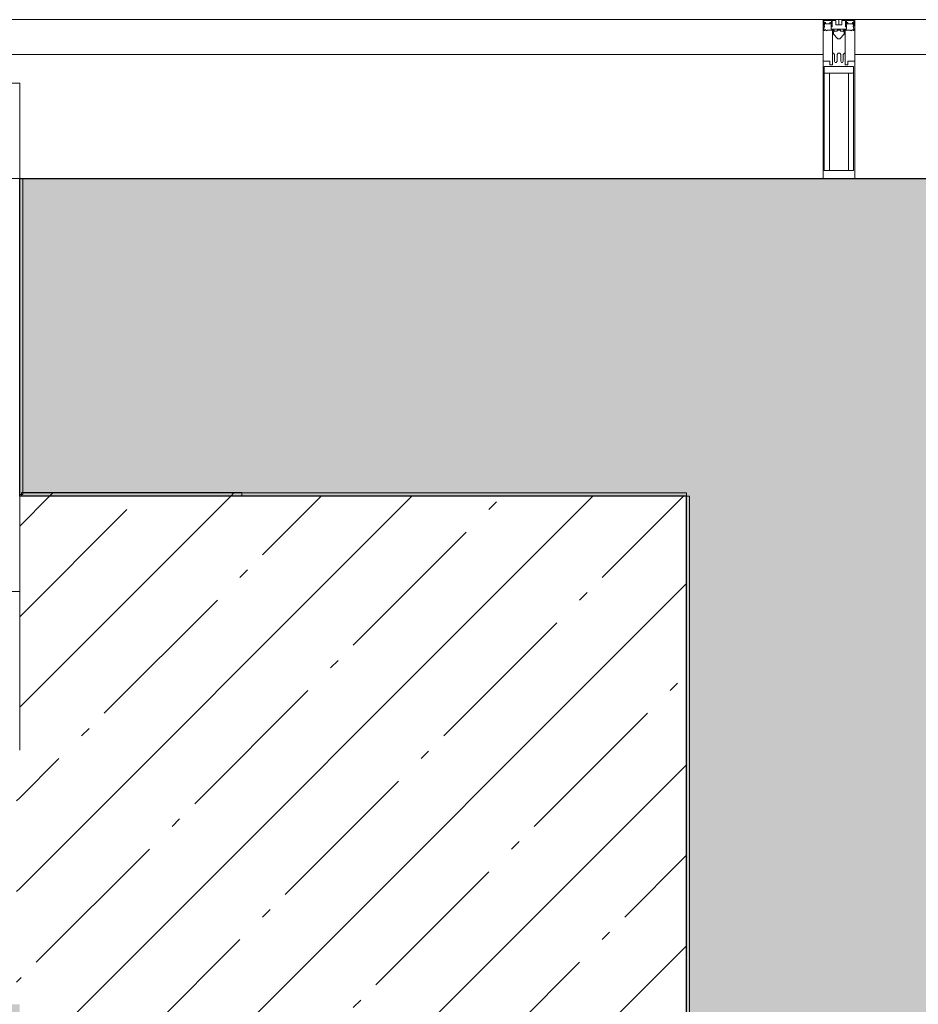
# Model space of a CAD drawing. Header units: millimetres. Extents: x 42571 to 146629, y -34435 to 73146.
# Tile 70 of 93: x 66642 to 68057, y -414 to 1136. Entities that reach past the tile are written whole.
import ezdxf

# ---------------------------------------------------------------- set-up
doc = ezdxf.new("R2010")
doc.units = ezdxf.units.MM
doc.layers.get('Defpoints').update_dxf_attribs({"color": 31})
for name, color, linetype, lineweight in [('_0', 7, 'Continuous', 13), ('Импосты витража', 7, 'Continuous', 5), ('Несущие колонны', 7, 'Continuous', 5), ('Общие ребра', 7, 'Continuous', 5), ('Отделка 2 _5_', 7, 'Continuous', 5), ('Панели витража', 7, 'Continuous', 5), ('Перекрытия', 7, 'Continuous', 5), ('Стены', 7, 'Continuous', 5), ('Структура _1_', 7, 'Continuous', 5), ('Элементы узлов', 7, 'Continuous', 5)]:
    doc.layers.add(name, color=color, linetype=linetype, lineweight=lineweight)
pattern_1 = [(45, (-51337.11, -26686.75), (-142.5612, 142.5612), []), (45, (-51194.55, -26686.75), (-142.5612, 142.5612), [252.016, -50.403, 16.764, -33.639])]

# ---------------------------------------------------------------- blocks, each defined once
blk = doc.blocks.new('System Panel - A_PAN_Glass-5001294-50_AS_Plan_L01_Маркировочный - зависимый 4')
at = {"layer": 'Панели витража'}
for p, q in [((707.5, 0), (-707.5, 0)), ((-707.5, 0), (-707.5, -55)), ((707.5, -55), (707.5, 0)), ((-707.5, -55), (707.5, -55))]:
    blk.add_line(p, q, dxfattribs=at)
blk = doc.blocks.new('Rectangular Mullion - R_StandardFrame_50Wx250H-4424606-50_AS_Plan_L01_Маркировочный - зависимый 4')
at = {"layer": 'Импосты витража'}
for p, q in [((75158.7, 63278.4), (75158.7, 63028.4)), ((75158.7, 63028.4), (75158.7, 63278.4)), ((75158.7, 63278.4), (76698.7, 63278.4)), ((76698.7, 63278.4), (75158.7, 63278.4)), ((76698.7, 63028.4), (75213.7, 63028.4)), ((76698.7, 63028.4), (75408.7, 63028.4))]:
    blk.add_line(p, q, dxfattribs=at)
blk = doc.blocks.new('System Panel - A_PAN_Glass-5001270-50_AS_Plan_L01_Маркировочный - зависимый 4')
at = {"layer": 'Панели витража'}
for p, q in [((725, 0), (-725, 0)), ((-725, 0), (-725, -55)), ((725, -55), (725, 0)), ((-725, -55), (725, -55))]:
    blk.add_line(p, q, dxfattribs=at)
blk = doc.blocks.new('Rectangular Mullion - R_StandardFrame_50Wx250H-4424607-50_AS_Plan_L01_Маркировочный - зависимый 4')
at = {"layer": 'Импосты витража'}
for p, q in [((76698.7, 63278.4), (77463.7, 63278.4)), ((77463.7, 63278.4), (76698.7, 63278.4)), ((77463.7, 63028.4), (76698.7, 63028.4)), ((77463.7, 63028.4), (76698.7, 63028.4))]:
    blk.add_line(p, q, dxfattribs=at)
blk = doc.blocks.new('Rectangular Mullion - 50Wx250H-V11-50_AS_Plan_L01_Маркировочный - зависимый 4')
at = {"layer": 'Элементы узлов'}
for p, q in [((-25, 65.2), (-25, 250)), ((-25, 250), (0, 250)), ((25, 250), (0, 250)), ((25, 65.2), (25, 250)), ((-23, 237.3), (0, 237.3)), ((-23, 237.3), (-23, 73.6)), ((-14.9, 84), (-14.9, 237.3)), ((23, 237.3), (0, 237.3)), ((14.9, 84), (14.9, 237.3)), ((23, 237.3), (23, 73.6)), ((0, 84), (-23, 84)), ((0, 84), (23, 84)), ((-14, 65.2), (-25, 65.2)), ((-0.5, 73.6), (-23, 73.6)), ((-14, 71.3), (-14, 65.2)), ((-10, 71.3), (-14, 71.3)), ((-10, 53), (-10, 71.3)), ((-7, 65.2), (-5.9, 67.3)), ((-7, 65.2), (-7, 54.7)), ((-4.1, 67.3), (-5.9, 67.3)), ((-4.1, 67.3), (-2.9, 65.1)), ((-2.9, 65.1), (-2.9, 54.6)), ((0.5, 73.6), (23, 73.6)), ((4.1, 67.3), (2.9, 65.1)), ((2.9, 65.1), (2.9, 54.6)), ((4.1, 67.3), (5.9, 67.3)), ((7, 65.2), (5.9, 67.3)), ((7, 65.2), (7, 54.7)), ((10, 71.3), (14, 71.3)), ((10, 53), (10, 71.3)), ((14, 71.3), (14, 65.2)), ((14, 65.2), (25, 65.2)), ((-8.7, 53), (-10, 53)), ((-10, 53), (-10, 17)), ((-8.7, 53), (-7, 54.7)), ((-1.3, 53), (-2.9, 54.6)), ((0, 53), (-1.3, 53)), ((0, 53), (1.3, 53)), ((1.3, 53), (2.9, 54.6)), ((8.7, 53), (7, 54.7)), ((8.7, 53), (10, 53)), ((10, 53), (10, 17)), ((-22.3, 17), (-23.8, 17)), ((-23.8, 17), (-23.8, 14.6)), ((-22.3, 17), (-22.3, 16)), ((-22.3, 16), (-21.3, 16)), ((-19, 17.6), (-21.3, 16)), ((-18.4, 16.6), (-19, 17.6)), ((-7.4, 16.6), (-18.4, 16.6)), ((-10, 17), (-7.5, 17)), ((-8.5, 23), (-1.5, 30)), ((-8.5, 18.5), (-8.5, 23)), ((-7.5, 18.5), (-8.5, 18.5)), ((-7.5, 17), (-7.5, 18.5)), ((-7.4, 18), (-7.4, 16.6)), ((-2.6, 18), (-7.4, 18)), ((-2.6, 18), (-2.6, 16.8)), ((-2.6, 16.8), (0, 16.8)), ((-1.5, 30), (0, 30)), ((1.5, 30), (0, 30)), ((2.6, 16.8), (0, 16.8)), ((0, 14.8), (0, 16.8)), ((0, 14.8), (0, 16.8)), ((8.5, 23), (1.5, 30)), ((2.6, 18), (2.6, 16.8)), ((2.6, 18), (7.4, 18)), ((7.4, 18), (7.4, 16.6)), ((7.4, 16.6), (18.4, 16.6)), ((7.5, 18.5), (8.5, 18.5)), ((7.5, 17), (7.5, 18.5)), ((10, 17), (7.5, 17)), ((8.5, 18.5), (8.5, 23)), ((18.4, 16.6), (19, 17.6)), ((19, 17.6), (21.3, 16)), ((22.3, 16), (21.3, 16)), ((22.3, 17), (22.3, 16)), ((22.3, 17), (23.8, 17)), ((23.8, 17), (23.8, 14.6)), ((-23.8, 14.6), (-25, 14.2)), ((-25, 0), (-25, 14.2)), ((-22.5, 10.6), (-23.8, 14.6)), ((-22.5, 10.6), (-23.7, 9.9)), ((-23.7, 1.3), (-23.7, 9.9)), ((-23.7, 1.3), (-11.8, 1.3)), ((-23.2, 10.2), (-22.5, 8)), ((-22.5, 8), (-22.5, 4.5)), ((-21.3, 4.5), (-22.5, 4.5)), ((-21.3, 4.5), (-21.3, 6.5)), ((-21.3, 6.5), (-14.2, 6.5)), ((-14.2, 6.5), (-14.2, 4.5)), ((-13.2, 4.5), (-14.2, 4.5)), ((-13.2, 4.5), (-12.2, 7.2)), ((-12.7, 7.6), (-11.3, 11.4)), ((-12.7, 7.6), (-11.8, 6.9)), ((-12.2, 9), (-12.2, 14.8)), ((-12.2, 14.8), (0, 14.8)), ((-11.8, 1.3), (-11.8, 6.9)), ((-10.5, 11.2), (-11.3, 11.4)), ((-10.5, 1.5), (-10.5, 11.2)), ((-4.8, 1.5), (-10.5, 1.5)), ((0, 8), (-4.8, 8)), ((-4.8, 1.5), (-4.8, 8)), ((12.2, 14.8), (0, 14.8)), ((0, 0), (0, 8)), ((0, 8), (4.8, 8)), ((0, 0), (0, 8)), ((4.8, 1.5), (4.8, 8)), ((4.8, 1.5), (10.5, 1.5)), ((10.5, 11.2), (11.3, 11.4)), ((10.5, 1.5), (10.5, 11.2)), ((12.7, 7.6), (11.3, 11.4)), ((12.7, 7.6), (11.8, 6.9)), ((11.8, 1.3), (11.8, 6.9)), ((23.7, 1.3), (11.8, 1.3)), ((12.2, 9), (12.2, 14.8)), ((13.2, 4.5), (12.2, 7.2)), ((13.2, 4.5), (14.2, 4.5)), ((21.3, 6.5), (14.2, 6.5)), ((14.2, 6.5), (14.2, 4.5)), ((21.3, 4.5), (21.3, 6.5)), ((21.3, 4.5), (22.5, 4.5)), ((22.5, 10.6), (23.8, 14.6)), ((22.5, 10.6), (23.7, 9.9)), ((23.2, 10.2), (22.5, 8)), ((22.5, 8), (22.5, 4.5)), ((23.7, 1.3), (23.7, 9.9)), ((23.8, 14.6), (25, 14.2)), ((25, 0), (25, 14.2)), ((-25, 0), (0, 0)), ((25, 0), (0, 0))]:
    blk.add_line(p, q, dxfattribs=at)
for centre, start, end in [((-0.5, 73.1), 360, 90), ((0.5, 73.1), 90, 180)]:
    blk.add_arc(centre, 0.5, start, end, dxfattribs=at)
blk = doc.blocks.new('Rectangular Mullion - R_StandardFrame_50Wx250H-5001264-50_AS_Plan_L01_Маркировочный - зависимый 4')
at = {"layer": 'Импосты витража', "lineweight": 9}
for p, q in [((-25, 0), (-25, 250)), ((-25, 250), (25, 250)), ((25, 250), (25, 0)), ((25, 0), (-25, 0))]:
    blk.add_line(p, q, dxfattribs=at)
blk = doc.blocks.new('Rectangular Mullion - R_StandardFrame_50Wx250H-4946264-50_AS_Plan_L01_Маркировочный - зависимый 4')
at = {"layer": 'Импосты витража'}
for p, q in [((75158.7, 63178.4), (75408.7, 63178.4)), ((75158.7, 62378.4), (75158.7, 63178.4)), ((75158.7, 63178.4), (75158.7, 62378.4)), ((75408.7, 63178.4), (75408.7, 62378.4)), ((75408.7, 63028.4), (75408.7, 62378.4)), ((75158.7, 62378.4), (75408.7, 62378.4)), ((75408.7, 62378.4), (75158.7, 62378.4))]:
    blk.add_line(p, q, dxfattribs=at)
blk = doc.blocks.new('RST_AR_KMN_R22_SLB_FCD_rvt-1-50_AS_Plan_L01_Маркировочный - зависимый 4')
at = {"layer": 'Импосты витража', "lineweight": 5}
for name in ['Rectangular Mullion - R_StandardFrame_50Wx250H-4424606-50_AS_Plan_L01_Маркировочный - зависимый 4', 'Rectangular Mullion - R_StandardFrame_50Wx250H-4424607-50_AS_Plan_L01_Маркировочный - зависимый 4', 'Rectangular Mullion - R_StandardFrame_50Wx250H-4946264-50_AS_Plan_L01_Маркировочный - зависимый 4']:
    blk.add_blockref(name, (0, 0), dxfattribs=at)
at = {"layer": 'Импосты витража', "lineweight": 5, "extrusion": (0, 0, -1), "rotation": 180}
for name in ['Rectangular Mullion - 50Wx250H-V11-50_AS_Plan_L01_Маркировочный - зависимый 4', 'Rectangular Mullion - R_StandardFrame_50Wx250H-5001264-50_AS_Plan_L01_Маркировочный - зависимый 4']:
    blk.add_blockref(name, (-76698.7, 63278.4), dxfattribs=at)
at = {"layer": 'Панели витража', "lineweight": 5}
for name, p in [('System Panel - A_PAN_Glass-5001294-50_AS_Plan_L01_Маркировочный - зависимый 4', (75966.2, 63278.4)), ('System Panel - A_PAN_Glass-5001270-50_AS_Plan_L01_Маркировочный - зависимый 4', (77448.7, 63278.4))]:
    blk.add_blockref(name, p, dxfattribs=at)
blk = doc.blocks.new('A$Cdea34fad')
at = {"layer": 'Несущие колонны'}
h = blk.add_hatch(dxfattribs=at)
h.set_pattern_fill('FP_7', color=256, style=0, pattern_type=2)
h.set_pattern_definition(pattern_1)
h.paths.add_polyline_path([(24421.6, 34641.6), (25121.6, 34641.6), (25121.6, 35841.6), (24071.6, 35841.6), (24071.6, 34641.6)])
at = {"layer": 'Стены'}
h = blk.add_hatch(dxfattribs=at)
h.set_pattern_fill('FP_7', color=256, style=0, pattern_type=2)
h.set_pattern_definition(pattern_1)
h.paths.add_polyline_path([(24421.6, 33719.1), (24421.6, 34641.6), (24071.6, 34641.6), (24071.6, 33719.1)])
h.paths.add_polyline_path([(24074.4, 35841.6), (24421.6, 35841.6), (24421.6, 35846.6), (24074.4, 35846.6)])
h = blk.add_hatch(dxfattribs=at)
h.set_pattern_fill('FP_7', color=256, style=0, pattern_type=2)
h.set_pattern_definition(pattern_1)
h.paths.add_polyline_path([(24066.6, 35041.6), (24071.6, 35041.6), (24071.6, 35441.6), (24066.6, 35441.6)])
at = {"layer": 'Несущие колонны', "lineweight": 25}
blk.add_line((24074.4, 35841.6), (24071.6, 35841.6), dxfattribs=at)
at = {"layer": 'Несущие колонны'}
for p, q in [((24421.6, 35841.6), (24074.4, 35841.6)), ((25121.6, 35841.6), (24421.6, 35841.6)), ((25121.6, 34641.6), (25121.6, 35841.6))]:
    blk.add_line(p, q, dxfattribs=at)
at = {"layer": 'Общие ребра'}
for p, q in [((24421.6, 35841.6), (25121.6, 35841.6)), ((25121.6, 35841.6), (25121.6, 34641.6))]:
    blk.add_line(p, q, dxfattribs=at)
at = {"layer": 'Отделка 2 _5_'}
for p, q in [((24076.6, 36341.6), (24071.6, 36341.6)), ((24076.6, 35844.1), (24076.6, 36341.6)), ((24071.6, 35844.1), (24076.6, 35844.1)), ((24074.4, 35846.6), (24074.4, 35841.6)), ((24421.6, 35841.6), (24421.6, 35846.6)), ((25121.6, 35846.6), (24421.6, 35846.6)), ((24421.6, 35846.6), (24421.6, 35841.6)), ((25121.6, 35841.6), (25121.6, 35846.6)), ((25126.6, 35841.6), (25121.6, 35841.6)), ((25126.6, 34641.6), (25126.6, 35841.6))]:
    blk.add_line(p, q, dxfattribs=at)
at = {"layer": 'Перекрытия'}
for p, q in [((24071.6, 35841.6), (24071.6, 36341.6)), ((24071.6, 36341.6), (24071.6, 35841.6)), ((24071.6, 35441.6), (24071.6, 36341.5)), ((25121.6, 35841.6), (24071.6, 35841.6)), ((24071.6, 35841.6), (25121.6, 35841.6)), ((25121.6, 34641.6), (25121.6, 35841.6)), ((25121.6, 35841.6), (25121.6, 34641.6))]:
    blk.add_line(p, q, dxfattribs=at)
at = {"layer": 'Стены'}
for p, q in [((24071.6, 35441.6), (24071.6, 36341.6)), ((24071.6, 36341.5), (24071.6, 35441.6))]:
    blk.add_line(p, q, dxfattribs=at)
at = {"layer": 'Структура _1_', "lineweight": 25}
blk.add_line((24421.6, 35846.6), (24074.4, 35846.6), dxfattribs=at)
at = {"lineweight": 5}
blk.add_blockref('RST_AR_KMN_R22_SLB_FCD_rvt-1-50_AS_Plan_L01_Маркировочный - зависимый 4', (-51337.1, -26686.7), dxfattribs=at)

msp = doc.modelspace()

# ---------------------------------------------------------------- hatches: boundary and pattern name
at = {"layer": '_0', "transparency": 33554534}
h = msp.add_hatch(color=252, dxfattribs=at)
h.dxf.hatch_style = 1
h.paths.add_polyline_path([(62062.1, -414.4), (63942.1, -419.4), (63942.1, -1514.4), (64242.1, -1514.4), (64242.1, -414.4), (66642.1, -414.4), (66642.1, -3864.4), (63942.1, -3864.4), (63942.1, -4514.4), (62062.1, -4514.4)])
h.paths.add_polyline_path([(66992.1, -15814.4), (66992.1, -8084.4), (67412.1, -8084.4), (67412.1, -5944.4), (66992.1, -5944.4), (66992.1, -1734.4), (67692.1, -1734.4), (67692.1, 385.6), (66642.1, 385.7), (66642.1, 885.6), (71192.1, 885.6), (71192.1, -14.4), (72192.1, -14.4), (72192.1, 885.6), (75342.1, 885.5), (75342.1, -994.3), (75241.8, -994.3), (75241.8, -1614.4), (74342.1, -1614.4), (74342.1, -2614.4), (75142.1, -2614.4), (75142.1, -7064.4), (74342.1, -7064.4), (74342.1, -8064.4), (75142.1, -8064.4), (75142.2, -12514.4), (74342.1, -12514.4), (74342.1, -13414.4), (71992.1, -13414.4), (71992.1, -15814.4)])

# ---------------------------------------------------------------- linework, layer by layer
at = {"layer": 'Defpoints', "linetype": 'ByBlock'}
msp.add_lwpolyline([(66992.1, -5944.4), (66992.1, -1734.4), (67692.1, -1734.4), (67692.1, 385.6), (66642.1, 385.7), (66642.1, 885.6), (71192.1, 885.6), (71192.1, -14.4), (72192.1, -14.4), (72192.1, 885.6), (75342.1, 885.5), (75342.1, -994.3), (75241.8, -994.3), (75241.8, -1614.4), (74342.1, -1614.4), (74342.1, -2614.4), (75142.1, -2614.4), (75142.1, -7064.4)], dxfattribs=at)

# ---------------------------------------------------------------- block references
at = {"layer": 'Стены', "linetype": 'ByBlock'}
msp.add_blockref('A$Cdea34fad', (42570.5, -35456), dxfattribs=at)

doc.saveas('drawing.dxf')
